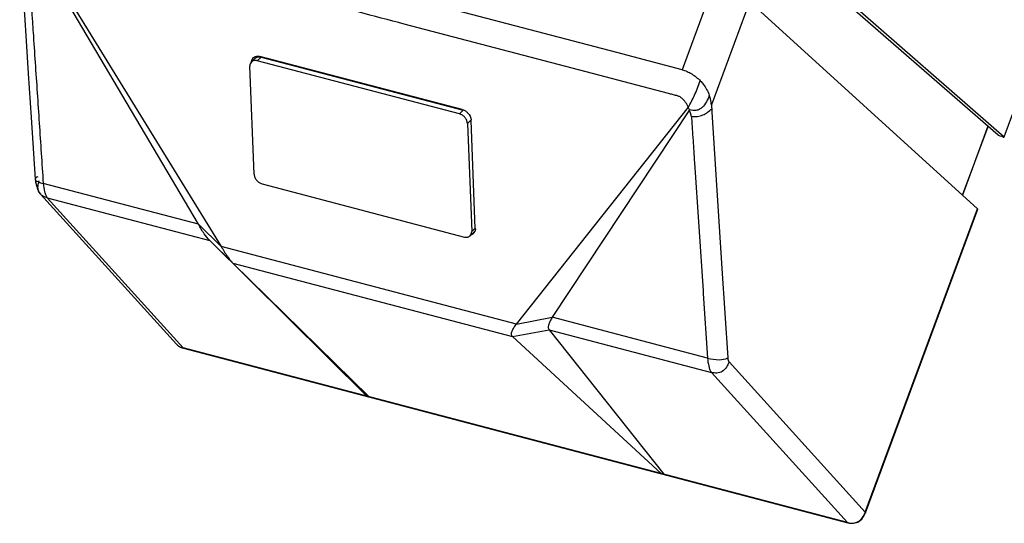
# Model space of a CAD drawing. Header units: inches. Extents: x 0 to 17, y 0 to 11.
# Tile 24 of 35: x 13.5 to 15.4, y 3.6 to 4.7. Entities that reach past the tile are written whole.
import ezdxf

# ---------------------------------------------------------------- set-up
doc = ezdxf.new("R2010")
doc.units = ezdxf.units.IN
doc.header["$LTSCALE"] = 0.935
doc.header["$MEASUREMENT"] = 0
doc.layers.get('0').update_dxf_attribs({"linetype": 'CONTINUOUS'})

msp = doc.modelspace()

# ---------------------------------------------------------------- linework, layer by layer
at = {"color": 6, "linetype": 'Continuous'}
for p, q in [((15.6573, 6.8921), (14.7917, 4.5528)), ((15.73, 6.8597), (14.8505, 4.4825)), ((15.4404, 4.418), (16.1023, 6.207)), ((13.8169, 4.2415), (13.4738, 4.8221)), ((13.4754, 4.8262), (13.8628, 4.1968)), ((14.66, 4.5874), (13.786, 4.8169)), ((15.4284, 4.4212), (14.9811, 4.8101)), ((14.9836, 4.8167), (15.4404, 4.418)), ((15.3867, 4.2728), (14.9344, 4.6837)), ((14.5979, 4.5486), (14.2317, 4.6448)), ((14.7917, 4.5528), (14.66, 4.5874)), ((13.928, 4.5774), (13.9303, 4.5789)), ((13.9345, 4.5803), (13.9341, 4.5779)), ((14.3483, 4.4727), (13.9408, 4.5797)), ((14.7638, 4.5051), (14.5979, 4.5486)), ((14.3483, 4.4727), (14.3507, 4.4719)), ((14.4577, 4.0405), (14.8041, 4.4772)), ((14.8063, 4.472), (14.5299, 4.0542)), ((14.8511, 4.4744), (14.8515, 4.4677)), ((14.8515, 4.4677), (14.8719, 4.1522)), ((14.3748, 4.233), (14.3665, 4.4509)), ((15.4077, 4.4392), (15.3563, 4.3004)), ((15.3568, 4.3), (15.4081, 4.4388)), ((15.4408, 4.4174), (15.4404, 4.418)), ((14.816, 4.3723), (14.8165, 4.3653)), ((14.816, 4.3723), (14.8165, 4.3653)), ((14.8165, 4.3653), (14.8337, 4.1072)), ((13.8169, 4.2415), (13.5041, 4.3237)), ((13.4984, 4.3023), (13.4984, 4.3023)), ((13.4985, 4.3023), (13.7724, 3.9998)), ((13.7859, 3.9924), (13.5122, 4.2947)), ((13.5122, 4.2947), (13.8395, 4.2087)), ((15.1604, 3.6613), (15.3867, 4.2728)), ((15.161, 3.6603), (15.3872, 4.2719)), ((13.8628, 4.1968), (13.8169, 4.2415)), ((13.8395, 4.2087), (13.8865, 4.1633)), ((14.1559, 3.8952), (13.8395, 4.2087)), ((14.4577, 4.0405), (13.8628, 4.1968)), ((13.8865, 4.1633), (14.4499, 4.0153)), ((13.8865, 4.1633), (14.1611, 3.8938)), ((14.8719, 4.1522), (14.8835, 3.9722)), ((14.8719, 4.1522), (14.8835, 3.9722)), ((14.8337, 4.1072), (14.834, 4.1019)), ((14.8337, 4.1072), (14.834, 4.1019)), ((14.834, 4.1019), (14.8427, 3.9721)), ((14.4577, 4.0405), (14.5299, 4.0542)), ((14.8427, 3.9721), (14.5299, 4.0542)), ((14.4499, 4.0153), (14.5235, 4.0291)), ((14.5235, 4.0291), (14.8508, 3.9431)), ((14.5235, 4.0291), (14.7545, 3.7379)), ((14.7494, 3.7393), (14.4499, 4.0153)), ((13.7859, 3.9924), (13.7865, 3.992)), ((15.1246, 3.6407), (13.7859, 3.9924)), ((13.7865, 3.992), (15.1252, 3.6404)), ((13.7865, 3.992), (13.7868, 3.9919)), ((14.8861, 3.9642), (15.1604, 3.6613)), ((14.8508, 3.9431), (15.1246, 3.6407)), ((15.161, 3.6603), (15.161, 3.6603)), ((15.1252, 3.6404), (15.1246, 3.6407)), ((15.1254, 3.6403), (15.1252, 3.6404))]:
    msp.add_line(p, q, dxfattribs=at)
at = {"color": 7, "linetype": 'Continuous'}
for p, q in [((13.9315, 4.5761), (13.9237, 4.5688)), ((13.9431, 4.5783), (13.9353, 4.571)), ((14.3428, 4.464), (13.9353, 4.571)), ((13.9431, 4.5783), (14.3506, 4.4713)), ((13.9291, 4.3422), (13.9204, 4.5599)), ((14.3428, 4.464), (14.3506, 4.4713)), ((14.3663, 4.4517), (14.3588, 4.4447)), ((14.3588, 4.4447), (14.3675, 4.2271)), ((13.9452, 4.3229), (14.3527, 4.2159)), ((14.3675, 4.2271), (14.3744, 4.2335)), ((14.372, 4.2255), (14.3642, 4.2182))]:
    msp.add_line(p, q, dxfattribs=at)
at = {"color": 6, "linetype": 'Continuous'}
for points in [[(13.4567, 4.8059), (13.4608, 4.7442), (13.4632, 4.7069), (13.4661, 4.6633), (13.4696, 4.6108), (13.474, 4.545), (13.4798, 4.4567), (13.488, 4.3322)], [(13.488, 4.3322), (13.4886, 4.3272), (13.4902, 4.3195), (13.4923, 4.3127), (13.4959, 4.3055), (13.4984, 4.3023)], [(13.7724, 3.9997), (13.7744, 3.9978), (13.7804, 3.9941), (13.7868, 3.9918)], [(15.1253, 3.6402), (15.128, 3.6396), (15.1367, 3.6392), (15.1458, 3.6416), (15.1536, 3.6478), (15.1593, 3.6564), (15.161, 3.6603)]]:
    msp.add_lwpolyline(points, dxfattribs=at)
for centre, radius, start, end in [((13.9395, 4.5678), 0.0155, 173.2923, 176.3115), ((14.7428, 4.4476), 0.0681, 21.0586, 25.7462), ((14.3491, 4.4502), 0.0174, 2.2242, 5.5212), ((13.4905, 4.3323), 0.00245, 183.8237, 186.9093), ((14.363, 4.2313), 0.0117, 326.7368, 336.6612), ((14.3622, 4.2317), 0.0126, 336.6731, 343.0775), ((14.3636, 4.2309), 0.011, 306.9908, 314.4933), ((14.3634, 4.231), 0.0112, 314.5502, 326.7002), ((15.1049, 3.6818), 0.0592, 339.1173, 339.6978), ((15.1361, 3.6845), 0.0452, 255.2806, 256.0805)]:
    msp.add_arc(centre, radius, start, end, dxfattribs=at)
for points, knots in [([(14.2317, 4.6448), (14.2008, 4.6529), (14.1389, 4.6692), (14.0462, 4.6936), (13.9534, 4.7179), (13.8761, 4.7382), (13.8142, 4.7545), (13.7678, 4.7667), (13.7215, 4.7789), (13.6751, 4.791), (13.6364, 4.8012), (13.6055, 4.8093), (13.5823, 4.8154), (13.563, 4.8205), (13.5475, 4.8245), (13.5359, 4.8276), (13.5243, 4.8306), (13.5146, 4.8332), (13.5068, 4.8352), (13.501, 4.8367), (13.4962, 4.8381), (13.4931, 4.8387), (13.492, 4.8387)], [0, 0, 0, 0, 0.125429, 0.250859, 0.37629, 0.50172, 0.564432, 0.627145, 0.689863, 0.752582, 0.815285, 0.846659, 0.878038, 0.909368, 0.925027, 0.940699, 0.9564, 0.97216, 0.98007, 0.988005, 0.995523, 1, 1, 1, 1]), ([(13.4718, 4.8105), (13.4717, 4.808), (13.472, 4.803), (13.4727, 4.7929), (13.4735, 4.7802), (13.4746, 4.765), (13.4759, 4.7447), (13.4776, 4.7193), (13.4797, 4.6889), (13.4817, 4.6584), (13.4844, 4.6179), (13.4878, 4.5671), (13.4919, 4.5063), (13.4973, 4.4251), (13.5013, 4.3642), (13.5041, 4.3237)], [0, 0, 0, 0, 0.01541, 0.031038, 0.062297, 0.093554, 0.124811, 0.187327, 0.249842, 0.312357, 0.374871, 0.499899, 0.624927, 0.749953, 1, 1, 1, 1]), ([(13.9241, 4.5696), (13.9243, 4.5711), (13.9251, 4.574), (13.9269, 4.5764), (13.928, 4.5774)], [0, 0, 0, 0, 0.514754, 1, 1, 1, 1]), ([(13.9303, 4.5789), (13.931, 4.5793), (13.9344, 4.5806), (13.9382, 4.5804), (13.9408, 4.5797)], [0, 0, 0, 0, 0.234945, 1, 1, 1, 1]), ([(14.7917, 4.5528), (14.7951, 4.5519), (14.8017, 4.5496), (14.8145, 4.5428), (14.8231, 4.5358), (14.8282, 4.5305)], [0, 0, 0, 0, 0.238442, 0.489348, 1, 1, 1, 1]), ([(14.8041, 4.4772), (14.8086, 4.4851), (14.8174, 4.5025), (14.8245, 4.5207), (14.8282, 4.5305)], [0, 0, 0, 0, 0.465531, 1, 1, 1, 1]), ([(14.8282, 4.5305), (14.8302, 4.5284), (14.8377, 4.5197), (14.8434, 4.5096), (14.8463, 4.5016)], [0, 0, 0, 0, 0.260804, 1, 1, 1, 1]), ([(14.8041, 4.4772), (14.8026, 4.4806), (14.7998, 4.4855), (14.7952, 4.4915), (14.7912, 4.4956), (14.7873, 4.4983), (14.7837, 4.4999), (14.7789, 4.5011), (14.7722, 4.5029), (14.7666, 4.5043), (14.7638, 4.5051)], [0, 0, 0, 0, 0.216902, 0.327607, 0.438474, 0.547034, 0.598378, 0.663366, 0.833735, 1, 1, 1, 1]), ([(14.8463, 4.5016), (14.8447, 4.4972), (14.8412, 4.4883), (14.8343, 4.4781), (14.8264, 4.4727), (14.8175, 4.47), (14.8106, 4.4709), (14.8063, 4.472)], [0, 0, 0, 0, 0.254906, 0.512037, 0.639214, 0.763312, 1, 1, 1, 1]), ([(14.8505, 4.4825), (14.8504, 4.4841), (14.8496, 4.4906), (14.848, 4.497), (14.8463, 4.5016)], [0, 0, 0, 0, 0.243615, 1, 1, 1, 1]), ([(14.3561, 4.469), (14.3575, 4.4679), (14.3625, 4.4634), (14.3659, 4.4569), (14.3664, 4.4519)], [0, 0, 0, 0, 0.260821, 1, 1, 1, 1]), ([(14.8099, 4.4591), (14.8097, 4.4604), (14.8088, 4.4648), (14.8075, 4.4691), (14.8063, 4.472)], [0, 0, 0, 0, 0.301548, 1, 1, 1, 1]), ([(14.8099, 4.4591), (14.814, 4.4584), (14.8221, 4.4582), (14.8369, 4.4623), (14.846, 4.4692), (14.8511, 4.4744)], [0, 0, 0, 0, 0.273186, 0.523296, 1, 1, 1, 1]), ([(14.8505, 4.4825), (14.8506, 4.4819), (14.8509, 4.4792), (14.851, 4.4765), (14.8511, 4.4744)], [0, 0, 0, 0, 0.238933, 1, 1, 1, 1]), ([(14.8099, 4.4591), (14.8105, 4.4555), (14.811, 4.4482), (14.8117, 4.4373), (14.8124, 4.4265), (14.8134, 4.412), (14.8146, 4.394), (14.8155, 4.3795), (14.816, 4.3723)], [0, 0, 0, 0, 0.126124, 0.250966, 0.375804, 0.50064, 0.750318, 1, 1, 1, 1]), ([(15.4375, 4.4175), (15.4358, 4.418), (15.4333, 4.4188), (15.4303, 4.4201), (15.4289, 4.4208), (15.4284, 4.4212)], [0, 0, 0, 0, 0.537515, 0.80271, 1, 1, 1, 1]), ([(15.4375, 4.4175), (15.4383, 4.4173), (15.4393, 4.4171), (15.4404, 4.4171), (15.4408, 4.4172), (15.4408, 4.4174)], [0, 0, 0, 0, 0.6874, 0.890775, 1, 1, 1, 1]), ([(13.4934, 4.3373), (13.492, 4.3367), (13.4897, 4.3356), (13.488, 4.3332), (13.488, 4.3322)], [0, 0, 0, 0, 0.590714, 1, 1, 1, 1]), ([(13.488, 4.332), (13.4881, 4.3311), (13.4897, 4.3292), (13.4951, 4.3262), (13.5003, 4.3247), (13.5041, 4.3237)], [0, 0, 0, 0, 0.143911, 0.368397, 1, 1, 1, 1]), ([(13.4984, 4.3023), (13.4969, 4.304), (13.4944, 4.308), (13.4932, 4.315), (13.4939, 4.3223), (13.4952, 4.327), (13.496, 4.3294)], [0, 0, 0, 0, 0.237521, 0.484273, 0.739617, 1, 1, 1, 1]), ([(13.5041, 4.3237), (13.5044, 4.3181), (13.5057, 4.31), (13.5087, 4.3004), (13.5108, 4.2963), (13.5122, 4.2947)], [0, 0, 0, 0, 0.555101, 0.796157, 1, 1, 1, 1]), ([(15.3867, 4.2728), (15.3867, 4.2727), (15.387, 4.2725), (15.3873, 4.2721), (15.3872, 4.2719)], [0, 0, 0, 0, 0.345547, 1, 1, 1, 1]), ([(13.8395, 4.2087), (13.8353, 4.2129), (13.827, 4.2235), (13.8206, 4.2351), (13.8169, 4.2415)], [0, 0, 0, 0, 0.444135, 1, 1, 1, 1]), ([(14.3748, 4.233), (14.3749, 4.2325), (14.3749, 4.2309), (14.3746, 4.2292), (14.3742, 4.228)], [0, 0, 0, 0, 0.258184, 1, 1, 1, 1]), ([(13.8628, 4.1968), (13.8669, 4.1902), (13.8724, 4.1804), (13.8806, 4.1694), (13.8847, 4.1651), (13.8865, 4.1633)], [0, 0, 0, 0, 0.567114, 0.815314, 1, 1, 1, 1]), ([(14.5299, 4.0542), (14.5284, 4.0519), (14.5257, 4.0473), (14.5232, 4.0415), (14.522, 4.037), (14.5217, 4.0341), (14.5221, 4.0313), (14.5229, 4.0298), (14.5235, 4.0291)], [0, 0, 0, 0, 0.30532, 0.580831, 0.701114, 0.808075, 0.904601, 1, 1, 1, 1]), ([(14.4499, 4.0153), (14.4492, 4.0159), (14.4481, 4.0174), (14.4474, 4.0202), (14.4478, 4.0232), (14.4493, 4.0277), (14.4526, 4.0337), (14.4559, 4.0382), (14.4577, 4.0405)], [0, 0, 0, 0, 0.098221, 0.190927, 0.293664, 0.412621, 0.691076, 1, 1, 1, 1]), ([(13.7724, 3.9998), (13.775, 3.9969), (13.7797, 3.9942), (13.7846, 3.9927), (13.7859, 3.9924)], [0, 0, 0, 0, 0.745564, 1, 1, 1, 1]), ([(14.8427, 3.9721), (14.8503, 3.9701), (14.864, 3.9677), (14.8782, 3.9697), (14.8835, 3.9722)], [0, 0, 0, 0, 0.571709, 1, 1, 1, 1]), ([(14.8427, 3.9721), (14.8431, 3.9664), (14.8443, 3.9584), (14.8473, 3.9488), (14.8494, 3.9447), (14.8508, 3.9431)], [0, 0, 0, 0, 0.555102, 0.796157, 1, 1, 1, 1]), ([(14.8835, 3.9722), (14.8836, 3.9706), (14.8841, 3.9678), (14.8853, 3.9651), (14.8861, 3.9642)], [0, 0, 0, 0, 0.566244, 1, 1, 1, 1]), ([(14.8861, 3.9642), (14.8848, 3.9605), (14.8816, 3.9532), (14.8732, 3.9444), (14.8618, 3.9411), (14.8543, 3.9422), (14.8508, 3.9431)], [0, 0, 0, 0, 0.259293, 0.516832, 0.763113, 1, 1, 1, 1]), ([(15.1252, 3.6406), (15.1286, 3.6397), (15.1359, 3.6388), (15.147, 3.6419), (15.1554, 3.6502), (15.1588, 3.6571), (15.1602, 3.6607)], [0, 0, 0, 0, 0.237318, 0.485112, 0.742637, 1, 1, 1, 1]), ([(15.1604, 3.6613), (15.1605, 3.6612), (15.1607, 3.661), (15.161, 3.6606), (15.161, 3.6603)], [0, 0, 0, 0, 0.329757, 1, 1, 1, 1])]:
    msp.add_open_spline(points, degree=3, knots=knots, dxfattribs=at)
at = {"color": 7, "linetype": 'Continuous'}
for points, knots in [([(13.9237, 4.5688), (13.9226, 4.5677), (13.9208, 4.5649), (13.9204, 4.5616), (13.9204, 4.5599)], [0, 0, 0, 0, 0.4789, 1, 1, 1, 1]), ([(13.9353, 4.571), (13.9332, 4.5716), (13.9299, 4.5718), (13.926, 4.5705), (13.9244, 4.5694), (13.9237, 4.5688)], [0, 0, 0, 0, 0.526174, 0.767356, 1, 1, 1, 1]), ([(13.9315, 4.5761), (13.9322, 4.5767), (13.9338, 4.5778), (13.9377, 4.5791), (13.941, 4.5789), (13.9431, 4.5783)], [0, 0, 0, 0, 0.232644, 0.473826, 1, 1, 1, 1]), ([(14.3588, 4.4447), (14.3587, 4.4468), (14.3577, 4.4512), (14.3541, 4.4569), (14.349, 4.4615), (14.3449, 4.4634), (14.3428, 4.464)], [0, 0, 0, 0, 0.236992, 0.493489, 0.753623, 1, 1, 1, 1]), ([(13.9291, 4.3422), (13.9292, 4.3401), (13.9303, 4.3358), (13.9338, 4.33), (13.9389, 4.3254), (13.943, 4.3235), (13.9452, 4.3229)], [0, 0, 0, 0, 0.236992, 0.493489, 0.753623, 1, 1, 1, 1]), ([(14.3642, 4.2182), (14.3653, 4.2192), (14.3672, 4.2221), (14.3676, 4.2254), (14.3675, 4.2271)], [0, 0, 0, 0, 0.4789, 1, 1, 1, 1]), ([(14.374, 4.2281), (14.3739, 4.2279), (14.3733, 4.2269), (14.3726, 4.226), (14.372, 4.2255)], [0, 0, 0, 0, 0.2533, 1, 1, 1, 1]), ([(14.3527, 4.2159), (14.3547, 4.2154), (14.358, 4.2151), (14.3619, 4.2164), (14.3635, 4.2175), (14.3642, 4.2182)], [0, 0, 0, 0, 0.526174, 0.767356, 1, 1, 1, 1])]:
    msp.add_open_spline(points, degree=3, knots=knots, dxfattribs=at)
at = {"color": 6, "linetype": 'Continuous'}
for points in [[(14.3507, 4.4719), (14.3526, 4.4712), (14.3544, 4.4702), (14.3561, 4.469)], [(13.5122, 4.2947), (13.5071, 4.2961), (13.5019, 4.2984), (13.4984, 4.3023)], [(14.3702, 4.2221), (14.3693, 4.2214), (14.3683, 4.2209), (14.3672, 4.2205)]]:
    msp.add_open_spline(points, degree=3, dxfattribs=at)

doc.saveas('drawing.dxf')
